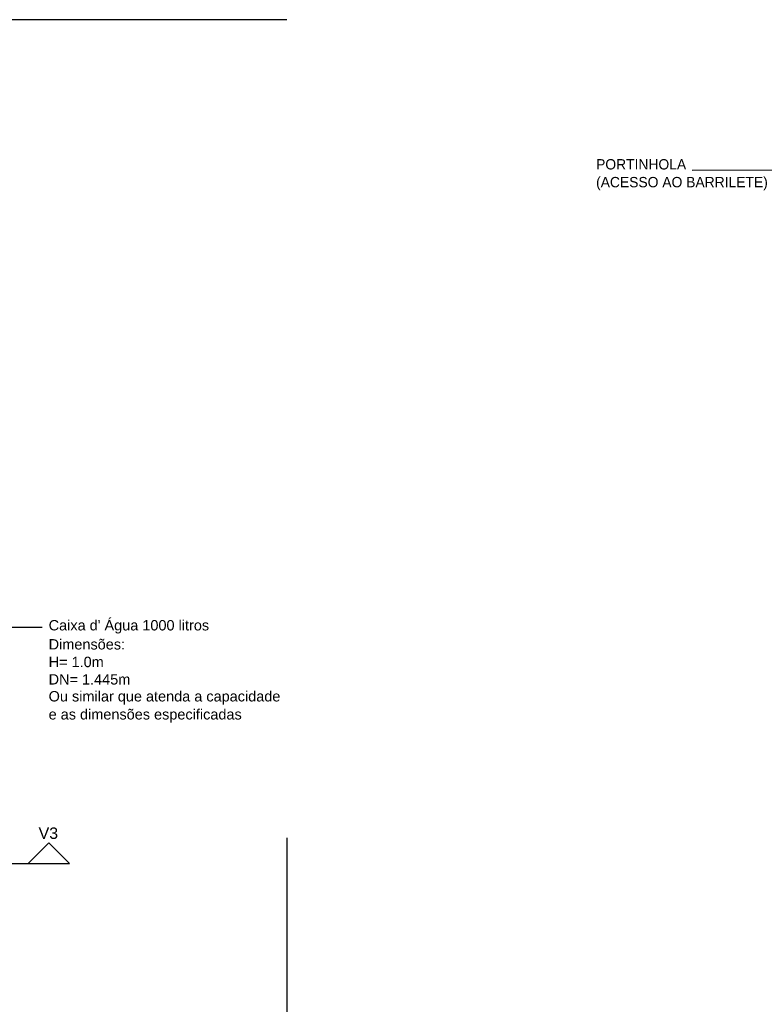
# Model space of a CAD drawing. Header units: millimetres. Extents: x -20654 to 2526, y -8238 to 977.
# Tile 152 of 219: x -10295.39 to -10288.21, y -4105.17 to -4095.66. Entities that reach past the tile are written whole.
import ezdxf

# ---------------------------------------------------------------- set-up
doc = ezdxf.new("R2010")
doc.units = ezdxf.units.MM
for name, color, linetype in [('01 CONTORNO_dwg', 252, 'Continuous'), ('DI-Cortes', 1, 'Continuous'), ('G-ANNO-TEXT', 7, 'Continuous'), ('TEXT', 7, 'Continuous'), ('Textos', 7, 'Continuous')]:
    doc.layers.add(name, color=color, linetype=linetype)
doc.layers.add('CONTORNO_dwg _2_', color=7, linetype='Continuous', true_color=0x767676)
doc.styles.add('Arial', font='arial.ttf', dxfattribs={"height": 100})
doc.styles.add('Century Gothic', font='GOTHIC.TTF', dxfattribs={"height": 60})

# ---------------------------------------------------------------- blocks, each defined once
blk = doc.blocks.new('barrilete')
at = {"layer": '01 CONTORNO_dwg'}
for p, q in [((17676.1, 1977.8), (7676.1, 1977.8)), ((17676.1, -5923.3), (17676.1, -14445.1))]:
    blk.add_line(p, q, dxfattribs=at)

msp = doc.modelspace()

# ---------------------------------------------------------------- linework, layer by layer
at = {"layer": 'DI-Cortes', "linetype": 'Continuous'}
for p, q in [((-10295.1128, -4103.6127), (-10295.3128, -4103.8127)), ((-10294.9128, -4103.8127), (-10295.1128, -4103.6127)), ((-10300.6023, -4103.8127), (-10294.9128, -4103.8127))]:
    msp.add_line(p, q, dxfattribs=at)
at = {"layer": 'G-ANNO-TEXT'}
msp.add_line((-10287.6495, -4097.1125), (-10288.9056, -4097.1174), dxfattribs=at)
at = {"layer": 'TEXT'}
msp.add_line((-10296.2944, -4101.5305), (-10295.1759, -4101.5305), dxfattribs=at)

# ---------------------------------------------------------------- block references
at = {"layer": 'CONTORNO_dwg _2_', "color": 253, "true_color": 0xaaaaaa, "xscale": 0.001, "yscale": 0.001, "zscale": 0.001}
msp.add_blockref('barrilete', (-10310.4917, -4097.64), dxfattribs=at)

# ---------------------------------------------------------------- texts
at = {"layer": 'G-ANNO-TEXT', "color": 7, "char_height": 0.1, "attachment_point": 1, "style": 'Century Gothic'}
for s, insert, width in [('PORTINHOLA', (-10289.8318, -4097.0088), 1.058228), ('(ACESSO AO BARRILETE)', (-10289.8318, -4097.1808), 1.956117)]:
    msp.add_mtext(s, dxfattribs=dict(at, insert=insert, width=width))
at = {"layer": 'Textos', "insert": (-10295.1178, -4103.5752), "char_height": 0.11, "width": 0.392881, "attachment_point": 8, "line_spacing_factor": 0.6, "style": 'Arial'}
msp.add_mtext('V3', dxfattribs=at)

# ---------------------------------------------------------------- next in the draw order: texts
at = {"layer": 'TEXT', "char_height": 0.1, "attachment_point": 1, "style": 'Arial', "bg_fill": 3, "box_fill_scale": 1.25, "bg_fill_color": 256, "bg_fill_true_color": 13158600, "bg_fill_transparency": 0}
for s, insert, width in [("Caixa d' Água 1000 litros", (-10295.1149, -4101.4604), 1.646468), ('H= 1.0m', (-10295.1149, -4101.8149), 0.678807), ('DN= 1.445m', (-10295.1149, -4101.9829), 0.790738), ('Ou similar que atenda a capacidade', (-10295.1149, -4102.1464), 2.502198)]:
    msp.add_mtext(s, dxfattribs=dict(at, insert=insert, width=width))

# ---------------------------------------------------------------- next in the draw order: texts
for s, insert, width in [('Dimensões:', (-10295.1149, -4101.6444), 0.826845), ('e as dimensões especificadas', (-10295.1149, -4102.3206), 2.097803)]:
    msp.add_mtext(s, dxfattribs=dict(at, insert=insert, width=width))

doc.saveas('drawing.dxf')
